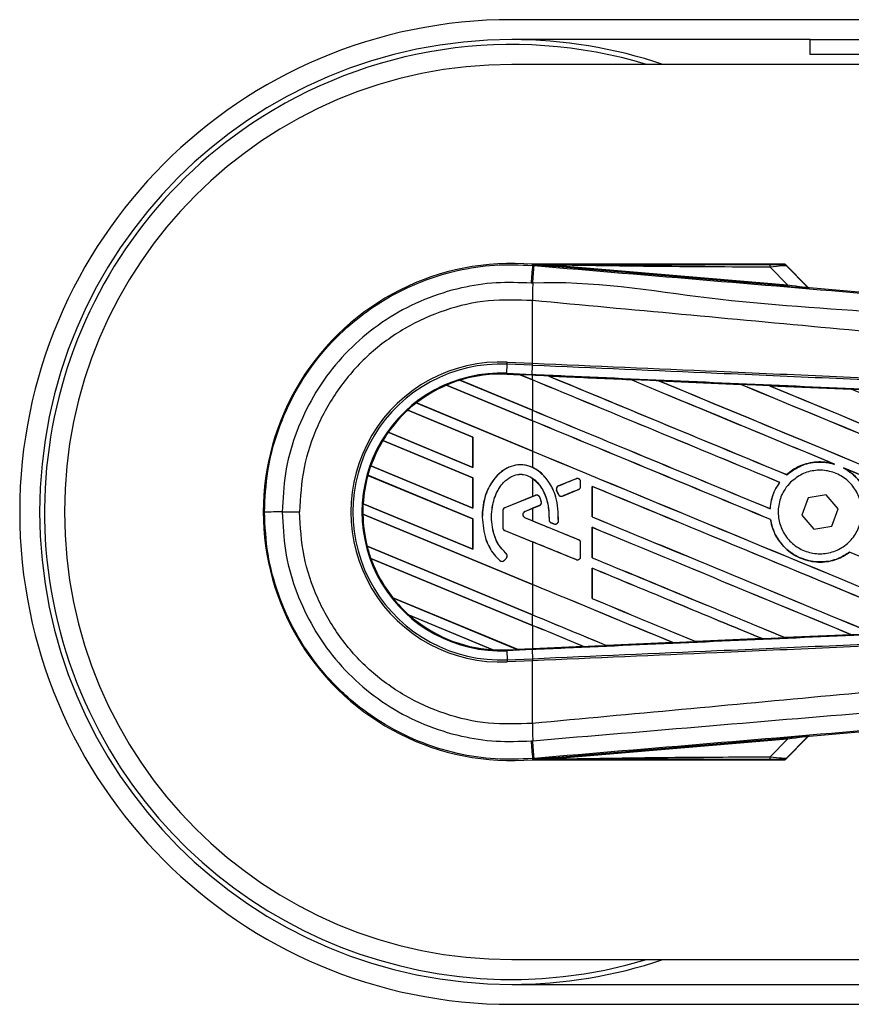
# Model space of a CAD drawing. Header units: millimetres. Extents: x 0 to 420, y 0 to 297.
# Tile 6 of 18: x 55.8 to 56.84, y 216.65 to 217.88. Entities that reach past the tile are written whole.
import ezdxf

# ---------------------------------------------------------------- set-up
doc = ezdxf.new("R2010")
doc.units = ezdxf.units.MM

msp = doc.modelspace()

# ---------------------------------------------------------------- linework, layer by layer
at = {"color": 7, "linetype": 'Continuous', "lineweight": 25}
for p, q in [((223.28544, 217.8776), (56.41771, 217.8776)), ((56.78918, 217.85284), (56.41771, 217.85284)), ((56.78918, 217.83427), (56.78918, 217.85284)), ((56.78918, 217.85284), (56.8511, 217.85284)), ((56.8511, 217.83427), (56.78918, 217.83427)), ((59.57526, 217.82188), (56.41771, 217.82188)), ((56.44359, 217.57164), (56.44371, 217.57308)), ((56.44359, 217.57164), (56.4456, 217.57147)), ((56.44371, 217.57308), (56.44377, 217.57308)), ((56.44437, 217.57243), (56.44377, 217.57308)), ((56.44377, 217.57308), (56.44377, 217.57308)), ((56.44436, 217.57249), (56.44377, 217.57308)), ((56.75766, 217.57308), (56.44377, 217.57308)), ((56.44437, 217.57243), (56.44436, 217.57249)), ((56.47072, 217.57208), (56.47056, 217.5702)), ((56.76114, 217.5457), (56.47056, 217.5702)), ((56.47072, 217.57208), (56.7613, 217.54758)), ((56.7613, 217.54758), (56.73953, 217.56949)), ((56.78621, 217.54508), (56.7586, 217.57269)), ((56.75989, 217.57095), (56.78601, 217.54466)), ((56.7613, 217.54758), (56.76114, 217.5457)), ((56.78601, 217.54466), (56.78621, 217.54508)), ((56.78852, 217.54401), (56.78833, 217.54359)), ((56.78852, 217.54401), (57.52301, 217.48208)), ((56.44357, 217.52786), (56.44355, 217.52786)), ((56.44357, 217.4499), (56.44357, 217.52786)), ((56.41151, 217.43738), (56.412, 217.44865)), ((56.412, 217.44865), (56.41212, 217.45128)), ((56.44346, 217.44728), (56.412, 217.44865)), ((56.41212, 217.45128), (56.44357, 217.4499)), ((56.44303, 217.436), (56.44352, 217.44727)), ((56.44346, 217.44728), (56.44357, 217.4499)), ((56.44352, 217.44727), (56.44346, 217.44728)), ((56.44364, 217.4499), (56.44357, 217.4499)), ((56.41146, 217.4363), (56.41151, 217.43738)), ((56.41146, 217.4363), (56.42798, 217.43558)), ((56.42799, 217.43557), (56.41146, 217.4363)), ((56.41146, 217.4363), (56.41146, 217.4363)), ((56.41146, 217.4363), (56.41146, 217.43619)), ((56.41146, 217.43619), (56.42812, 217.43546)), ((56.41151, 217.43738), (56.44303, 217.436)), ((56.44298, 217.43492), (56.42798, 217.43558)), ((56.44357, 217.42912), (56.42798, 217.43558)), ((56.42812, 217.43546), (56.42799, 217.43557)), ((56.42812, 217.43546), (56.44357, 217.42906)), ((56.44298, 217.43492), (56.44303, 217.436)), ((56.44357, 217.4349), (56.44298, 217.43492)), ((56.44357, 217.42912), (56.44357, 217.4349)), ((56.46337, 217.43403), (56.46336, 217.43403)), ((56.46337, 217.43403), (56.46381, 217.4339)), ((56.33636, 217.4226), (56.33643, 217.42251)), ((56.33636, 217.4226), (56.33636, 217.4226)), ((56.44357, 217.37819), (56.33636, 217.4226)), ((56.33643, 217.42251), (56.44357, 217.37813)), ((56.35312, 217.42877), (56.44357, 217.3913)), ((56.35312, 217.42876), (56.35312, 217.42877)), ((56.35336, 217.42872), (56.35312, 217.42876)), ((56.44357, 217.39136), (56.35336, 217.42872)), ((56.44357, 217.42906), (56.44357, 217.39136)), ((56.56544, 217.42956), (56.56545, 217.42956)), ((56.56558, 217.42945), (56.56545, 217.42956)), ((56.60088, 217.42801), (56.70293, 217.42352)), ((56.6009, 217.428), (56.60088, 217.42801)), ((56.6009, 217.428), (56.60134, 217.42788)), ((56.70293, 217.42352), (56.70295, 217.42351)), ((56.70308, 217.4234), (56.70295, 217.42351)), ((56.73854, 217.42195), (56.84046, 217.41745)), ((56.73856, 217.42194), (56.73854, 217.42195)), ((56.73856, 217.42194), (56.739, 217.42182)), ((56.84046, 217.41745), (56.84049, 217.41743)), ((56.84062, 217.41732), (56.84049, 217.41743)), ((56.29865, 217.4004), (56.44357, 217.34037)), ((56.29866, 217.4004), (56.29865, 217.4004)), ((56.29882, 217.40039), (56.29866, 217.4004)), ((56.44357, 217.34043), (56.29882, 217.40039)), ((56.36938, 217.35799), (56.28821, 217.39161)), ((56.28821, 217.39161), (56.28822, 217.39161)), ((56.28822, 217.39161), (56.28828, 217.39152)), ((56.28828, 217.39152), (56.36927, 217.35798)), ((56.44357, 217.37819), (56.44357, 217.3913)), ((56.44357, 217.37813), (56.44357, 217.34043)), ((56.26388, 217.36393), (56.26375, 217.36392)), ((56.26375, 217.36392), (56.36938, 217.32017)), ((56.26375, 217.36392), (56.26375, 217.36392)), ((56.36927, 217.32027), (56.26388, 217.36393)), ((56.36938, 217.30706), (56.25699, 217.35361)), ((56.25699, 217.35361), (56.25706, 217.35352)), ((56.25699, 217.35361), (56.25699, 217.35361)), ((56.25706, 217.35352), (56.36927, 217.30705)), ((56.36938, 217.35799), (56.36927, 217.35798)), ((56.36927, 217.35798), (56.36927, 217.32027)), ((56.36938, 217.32017), (56.36938, 217.35799)), ((56.44357, 217.34037), (56.44357, 217.32011)), ((56.81832, 217.32471), (56.81971, 217.32419)), ((56.24214, 217.322), (56.24202, 217.32199)), ((56.24202, 217.32199), (56.36938, 217.26924)), ((56.24202, 217.32199), (56.24202, 217.32199)), ((56.36927, 217.26934), (56.24214, 217.322)), ((56.36927, 217.32027), (56.36938, 217.32017)), ((56.76021, 217.31112), (56.76015, 217.3112)), ((56.83092, 217.31954), (56.83227, 217.31892)), ((56.36938, 217.25613), (56.23837, 217.3104)), ((56.23837, 217.3104), (56.23837, 217.31039)), ((56.23837, 217.31039), (56.23846, 217.3103)), ((56.23846, 217.3103), (56.36927, 217.25611)), ((56.36938, 217.30706), (56.36927, 217.30705)), ((56.36927, 217.30705), (56.36927, 217.26934)), ((56.36938, 217.26924), (56.36938, 217.30706)), ((56.44357, 217.30659), (56.44357, 217.284)), ((56.49783, 217.30609), (56.47576, 217.29708)), ((56.49783, 217.30609), (56.49781, 217.30614)), ((56.50344, 217.30232), (56.5035, 217.30232)), ((56.50344, 217.29647), (56.50344, 217.30232)), ((56.5035, 217.29647), (56.5035, 217.30232)), ((56.75135, 217.30153), (56.75149, 217.30154)), ((56.47356, 217.2917), (56.47351, 217.29168)), ((56.47565, 217.28671), (56.47351, 217.29168)), ((56.47356, 217.2917), (56.4757, 217.28673)), ((56.4757, 217.28673), (56.47565, 217.28671)), ((56.47576, 217.29708), (56.47574, 217.29713)), ((56.48098, 217.28457), (56.50091, 217.2927)), ((56.50091, 217.2927), (56.50093, 217.29265)), ((56.50344, 217.29647), (56.5035, 217.29647)), ((56.51776, 217.29653), (56.51776, 217.25871)), ((56.51787, 217.29643), (56.51776, 217.29653)), ((56.51787, 217.25872), (56.51787, 217.29643)), ((56.80926, 217.28621), (56.78676, 217.28211)), ((56.82407, 217.26877), (56.80926, 217.28621)), ((56.23248, 217.27501), (56.36938, 217.21831)), ((56.23249, 217.27501), (56.23248, 217.27501)), ((56.23259, 217.27502), (56.23249, 217.27501)), ((56.36927, 217.21841), (56.23259, 217.27502)), ((56.44357, 217.284), (56.40901, 217.26988)), ((56.44716, 217.2854), (56.40903, 217.26983)), ((56.44357, 217.284), (56.44714, 217.28545)), ((56.44716, 217.2854), (56.44714, 217.28545)), ((56.45246, 217.28318), (56.45251, 217.2832)), ((56.45441, 217.27772), (56.45447, 217.27773)), ((56.48098, 217.28457), (56.481, 217.28452)), ((56.78676, 217.28211), (56.77906, 217.26056)), ((56.13179, 217.26467), (56.15332, 217.26467)), ((56.23219, 217.26202), (56.2322, 217.26202)), ((56.44357, 217.17447), (56.23219, 217.26202)), ((56.2322, 217.26202), (56.2323, 217.26192)), ((56.2323, 217.26192), (56.44357, 217.17441)), ((56.36927, 217.26934), (56.36938, 217.26924)), ((56.40644, 217.26607), (56.40644, 217.24543)), ((56.4065, 217.26607), (56.40644, 217.26607)), ((56.4065, 217.26607), (56.4065, 217.24543)), ((56.40903, 217.26983), (56.40901, 217.26988)), ((56.43404, 217.2654), (56.45206, 217.27276)), ((56.43404, 217.2654), (56.43406, 217.26535)), ((56.43406, 217.26535), (56.44357, 217.26924)), ((56.45208, 217.27271), (56.44357, 217.26924)), ((56.44357, 217.26924), (56.44357, 217.25363)), ((56.45206, 217.27276), (56.45208, 217.27271)), ((56.73952, 217.26875), (56.73942, 217.26885)), ((56.81637, 217.24723), (56.82407, 217.26877)), ((56.36938, 217.25613), (56.36927, 217.25611)), ((56.36927, 217.25611), (56.36927, 217.21841)), ((56.36938, 217.21831), (56.36938, 217.25613)), ((56.38084, 217.25822), (56.38079, 217.25822)), ((56.43404, 217.25747), (56.43406, 217.25752)), ((56.50091, 217.23017), (56.43404, 217.25747)), ((56.44357, 217.25363), (56.43406, 217.25752)), ((56.46417, 217.25507), (56.46411, 217.25507)), ((56.46666, 217.25132), (56.46664, 217.25127)), ((56.47017, 217.2498), (56.46664, 217.25127)), ((56.46666, 217.25132), (56.47019, 217.24985)), ((56.47019, 217.24985), (56.47017, 217.2498)), ((56.47582, 217.25337), (56.47588, 217.25336)), ((56.51776, 217.25871), (56.51787, 217.25872)), ((56.73998, 217.25531), (56.74009, 217.25533)), ((56.77906, 217.26056), (56.79387, 217.24313)), ((56.4065, 217.24543), (56.40644, 217.24543)), ((56.40903, 217.24166), (56.40901, 217.24161)), ((56.40901, 217.24161), (56.44357, 217.2275)), ((56.40903, 217.24166), (56.49783, 217.2054)), ((56.51776, 217.2456), (56.51776, 217.20778)), ((56.51787, 217.2455), (56.51776, 217.2456)), ((56.51787, 217.20779), (56.51787, 217.2455)), ((56.79387, 217.24313), (56.81637, 217.24723)), ((56.44357, 217.2275), (56.44357, 217.17447)), ((56.50091, 217.23017), (56.50093, 217.23022)), ((56.50344, 217.20917), (56.50344, 217.2264)), ((56.50344, 217.2264), (56.5035, 217.2264)), ((56.5035, 217.20917), (56.5035, 217.2264)), ((56.23767, 217.22199), (56.23756, 217.22198)), ((56.23756, 217.22198), (56.44357, 217.13665)), ((56.23756, 217.22198), (56.23756, 217.22198)), ((56.44357, 217.1367), (56.23767, 217.22199)), ((56.36927, 217.21841), (56.36938, 217.21831)), ((56.41049, 217.21306), (56.41052, 217.2131)), ((56.83846, 217.21455), (56.83853, 217.21446)), ((56.24215, 217.20697), (56.24216, 217.20697)), ((56.44357, 217.12354), (56.24215, 217.20697)), ((56.24216, 217.20697), (56.24231, 217.20684)), ((56.24231, 217.20684), (56.44357, 217.12348)), ((56.40288, 217.20423), (56.40285, 217.20419)), ((56.40869, 217.20468), (56.41094, 217.20738)), ((56.40869, 217.20468), (56.40873, 217.20465)), ((56.40873, 217.20465), (56.41098, 217.20735)), ((56.41094, 217.20738), (56.41098, 217.20735)), ((56.49783, 217.2054), (56.49781, 217.20535)), ((56.50344, 217.20917), (56.5035, 217.20917)), ((56.51776, 217.20778), (56.51787, 217.20779)), ((56.51776, 217.19467), (56.51776, 217.15685)), ((56.51787, 217.19457), (56.51776, 217.19467)), ((56.51787, 217.15686), (56.51787, 217.19457)), ((56.44357, 217.17441), (56.44357, 217.1367)), ((56.26942, 217.15785), (56.42452, 217.09361)), ((56.26942, 217.15785), (56.26942, 217.15785)), ((56.26955, 217.15785), (56.26942, 217.15785)), ((56.42441, 217.09371), (56.26955, 217.15785)), ((56.51776, 217.15685), (56.51787, 217.15686)), ((56.39394, 217.09317), (56.28979, 217.13631)), ((56.28979, 217.13631), (56.2898, 217.1363)), ((56.2898, 217.1363), (56.29022, 217.13607)), ((56.29022, 217.13607), (56.39346, 217.0933)), ((56.44357, 217.12354), (56.44357, 217.13665)), ((56.44357, 217.12348), (56.44357, 217.09455)), ((56.64695, 217.10336), (56.64684, 217.10346)), ((56.72937, 217.10698), (56.64695, 217.10335)), ((56.64695, 217.10335), (56.64695, 217.10336)), ((56.729, 217.10708), (56.72935, 217.10699)), ((56.72935, 217.10699), (56.72937, 217.10698)), ((56.75813, 217.10826), (56.75803, 217.10836)), ((56.75815, 217.10825), (56.75813, 217.10826)), ((56.8404, 217.11189), (56.75815, 217.10825)), ((56.84002, 217.11199), (56.84037, 217.1119)), ((56.84037, 217.1119), (56.8404, 217.11189)), ((56.39346, 217.0933), (56.39393, 217.09317)), ((56.39393, 217.09317), (56.39394, 217.09317)), ((56.41146, 217.09304), (56.42452, 217.09361)), ((56.41146, 217.09304), (56.41151, 217.09196)), ((56.44303, 217.09333), (56.41151, 217.09196)), ((56.41151, 217.09196), (56.412, 217.08069)), ((56.42441, 217.09371), (56.44357, 217.09455)), ((56.42452, 217.09361), (56.42441, 217.09371)), ((56.42452, 217.09361), (56.44298, 217.09442)), ((56.44298, 217.09441), (56.42452, 217.09361)), ((56.44357, 217.09444), (56.44298, 217.09441)), ((56.44298, 217.09442), (56.44298, 217.09441)), ((56.44303, 217.09333), (56.44352, 217.08206)), ((56.50711, 217.09722), (56.44357, 217.09444)), ((56.50675, 217.09731), (56.5071, 217.09722)), ((56.5071, 217.09722), (56.50711, 217.09722)), ((56.53574, 217.09847), (56.53563, 217.09857)), ((56.53574, 217.09847), (56.61826, 217.10209)), ((56.53575, 217.09847), (56.53574, 217.09847)), ((56.61827, 217.10209), (56.53575, 217.09847)), ((56.61791, 217.10218), (56.61826, 217.10209)), ((56.61826, 217.10209), (56.61827, 217.10209)), ((56.412, 217.08069), (56.44346, 217.08206)), ((56.412, 217.08069), (56.41212, 217.07806)), ((56.44357, 217.07943), (56.41212, 217.07806)), ((56.44346, 217.08206), (56.44352, 217.08206)), ((56.44346, 217.08206), (56.44357, 217.07943)), ((56.44357, 217.07943), (56.44364, 217.07944)), ((56.44357, 217.00147), (56.44357, 217.07943)), ((57.52301, 217.04726), (56.78852, 216.98533)), ((56.44357, 217.00147), (56.44355, 217.00147)), ((56.47056, 216.95913), (56.76114, 216.98363)), ((56.7613, 216.98175), (56.47072, 216.95725)), ((56.73953, 216.95985), (56.7613, 216.98175)), ((56.7586, 216.95664), (56.78621, 216.98425)), ((56.78601, 216.98467), (56.75989, 216.95838)), ((56.76114, 216.98363), (56.7613, 216.98175)), ((56.78621, 216.98425), (56.78601, 216.98467)), ((56.78833, 216.98575), (56.78852, 216.98533)), ((56.4456, 216.95786), (56.44359, 216.95769)), ((56.44359, 216.95769), (56.44371, 216.95625)), ((56.44377, 216.95626), (56.44371, 216.95625)), ((56.44377, 216.95626), (56.44437, 216.95691)), ((56.44436, 216.95685), (56.44377, 216.95625)), ((56.44377, 216.95626), (56.44377, 216.95625)), ((56.44377, 216.95625), (56.75766, 216.95625)), ((56.44436, 216.95685), (56.44437, 216.95691)), ((56.47056, 216.95913), (56.47072, 216.95725)), ((56.41771, 216.70745), (59.57526, 216.70745)), ((56.41771, 216.6765), (139.70282, 216.6765)), ((56.41771, 216.65173), (139.70282, 216.65173))]:
    msp.add_line(p, q, dxfattribs=at)
at = {"color": 7, "linetype": 'Continuous', "lineweight": 25, "flags": 128}
for points in [[(56.47072, 217.57208), (56.45596, 217.57231), (56.44436, 217.57249)], [(56.44436, 216.95685), (56.45912, 216.95707), (56.47072, 216.95725)]]:
    msp.add_lwpolyline(points, dxfattribs=at)
at = {"color": 7, "linetype": 'Continuous', "lineweight": 25}
for centre, radius, start, end in [((56.41771, 217.26467), 0.61294, 90, 270), ((56.41771, 217.26467), 0.58817, 90, 270), ((56.41771, 217.26467), 0.58817, 71.32828, 90), ((56.41771, 217.26467), 0.58198, 73.22526, 123.81534), ((56.41771, 217.26467), 0.55722, 90, 270), ((56.41771, 217.26467), 0.58198, 123.81534, 286.77474), ((56.41771, 217.26467), 0.30951, 85.18028, 274.81972), ((88.30487, 214.86795), 31.97579, 175.149606, 175.189291), ((45.70525, 218.4599), 10.77703, 355.15357, 355.271316), ((56.72633, 217.57), 0.01322, 357.77119, 11.51783), ((60.01884, 217.50607), 3.57535, 179.30553, 179.65067), ((56.78864, 217.54729), 0.00371, 225.00164, 265.17864), ((56.40397, 217.26467), 0.18679, 87.5, 272.5), ((56.40397, 217.26467), 0.18416, 87.5, 272.5), ((56.40397, 217.26467), 0.17288, 87.5, 272.5), ((56.40397, 217.26467), 0.1718, 87.5, 107.21651), ((56.40397, 217.26467), 0.17179, 87.5, 107.2149), ((56.40397, 217.26467), 0.17169, 87.5, 107.14432), ((56.40397, 217.26467), 0.1718, 113.17547, 127.80908), ((56.40397, 217.26467), 0.17179, 113.17491, 127.80821), ((56.40397, 217.26467), 0.17169, 113.16504, 127.76752), ((56.40397, 217.26467), 0.1718, 107.21651, 113.17547), ((56.40397, 217.26467), 0.1718, 127.80908, 132.36028), ((56.40397, 217.26467), 0.1718, 132.36028, 144.70717), ((56.40397, 217.26467), 0.17179, 132.36013, 144.70666), ((56.40397, 217.26467), 0.17169, 132.36308, 144.68039), ((56.40397, 217.26467), 0.1718, 144.70717, 148.81902), ((56.40397, 217.26467), 0.1718, 148.81902, 160.50758), ((56.40397, 217.26467), 0.17179, 148.81915, 160.50735), ((56.40397, 217.26467), 0.17169, 148.83169, 160.49144), ((56.40397, 217.26467), 0.1718, 160.50758, 164.56307), ((56.40397, 217.26467), 0.1718, 164.56307, 176.54814), ((56.40397, 217.26467), 0.17179, 164.56347, 176.54818), ((56.40397, 217.26467), 0.17169, 164.58576, 176.54166), ((56.49937, 217.30232), 0.00407, 0, 112.20926), ((56.4773, 217.29331), 0.00407, 112.20926, 203.24584), ((56.47944, 217.28834), 0.00407, 203.24584, 292.20927), ((56.49937, 217.29647), 0.00407, 292.20927, 0), ((56.40397, 217.26467), 0.1718, 176.54814, 180.8818), ((56.44869, 217.28163), 0.00407, 22.3787, 112.20929), ((56.45052, 217.27653), 0.00407, 292.20926, 16.93498), ((56.12722, 199.21607), 18.0486, 89.985518, 90.05581), ((56.40397, 217.26467), 0.1718, 180.8818, 194.38831), ((56.40397, 217.26467), 0.17179, 180.88252, 194.38869), ((56.40397, 217.26467), 0.17169, 180.91722, 194.39314), ((56.41057, 217.26607), 0.00413, 112.20929, 180), ((56.41057, 217.26607), 0.00407, 112.20929, 180), ((56.43566, 217.26144), 0.00429, 112.20926, 247.79071), ((56.43566, 217.26144), 0.00423, 112.20926, 247.79071), ((56.46824, 217.25508), 0.00407, 180.035, 247.29049), ((56.47176, 217.2536), 0.00407, 247.29049, 356.67135), ((56.41057, 217.24543), 0.00413, 180, 247.79071), ((56.41057, 217.24543), 0.00407, 180, 247.79071), ((56.49937, 217.2264), 0.00407, 0, 67.79071), ((56.40397, 217.26467), 0.1718, 194.38831, 199.62504), ((56.40782, 217.20999), 0.00407, 320.16689, 48.97709), ((56.40782, 217.20999), 0.00413, 320.16689, 48.97709), ((56.40397, 217.26467), 0.1718, 199.62504, 218.44471), ((56.40397, 217.26467), 0.17179, 199.6263, 218.44589), ((56.40397, 217.26467), 0.17169, 199.68237, 218.47326), ((56.40557, 217.20729), 0.00413, 228.8059, 320.16689), ((56.40557, 217.20729), 0.00407, 228.8059, 320.16689), ((56.49937, 217.20917), 0.00407, 247.79071, 0), ((56.40397, 217.26467), 0.1718, 218.44471, 228.34691), ((56.40397, 217.26467), 0.1718, 228.34691, 266.65309), ((56.40397, 217.26467), 0.17179, 228.35056, 266.64944), ((56.40397, 217.26467), 0.17169, 228.50755, 266.49245), ((56.40397, 217.26467), 0.1718, 266.65309, 272.5), ((60.01884, 217.02327), 3.57535, 180.34933, 180.69448), ((88.30487, 219.66138), 31.97579, 184.810709, 184.850394), ((44.45223, 215.96376), 12.0345, 4.738282, 4.843724), ((56.78864, 216.98205), 0.00371, 94.82136, 134.99836), ((56.72633, 216.95933), 0.01322, 348.48217, 2.22881), ((56.41771, 217.26467), 0.58817, 270, 288.67172)]:
    msp.add_arc(centre, radius, start, end, dxfattribs=at)
for centre, major_axis, ratio, start_param, end_param in [((56.72927, 217.57283), (0.02624, -0.00006), 0.0065928, 5.1035854, 6.2804722), ((56.72927, 217.56664), (0.03066, 0.00425), 0.0487304, 0.0458928, 1.2227796), ((56.74439, 217.5474), (0.04394, -0.00381), 0.0060141, 5.1041157, 6.2810026), ((56.7447, 217.5511), (0.04132, -0.00647), 0.0239119, 5.1295592, 6.306446), ((56.78884, 217.54771), (0.00156, 0.00337), 0.9999568, 2.7909675, 3.4922178), ((56.41795, 217.43973), (0.01003, -0.00416), 0.0029846, 0.0092528, 0.0351255), ((56.44357, 217.54256), (10.6217, -4.39999), 0.0080625, 4.7175918, 4.7455439), ((56.44357, 217.24932), (10.61556, -0.46363), 0.0174384, 1.5600642, 1.5696511), ((56.44357, 217.54256), (10.61551, -4.39742), 0.0080625, 4.7176356, 4.7455551), ((56.44357, 217.32879), (10.6217, -4.39999), 0.0080625, 1.5451428, 1.5741362), ((56.44357, 217.32879), (10.61551, -4.39742), 0.0080625, 1.5451387, 1.5741362), ((56.44357, 217.37972), (10.6217, -4.39999), 0.0080625, 1.538717, 1.5626622), ((56.44357, 217.37972), (10.61551, -4.39742), 0.0080625, 1.5388271, 1.5626424), ((56.44357, 217.59349), (10.6217, -4.39999), 0.0080625, 4.73054, 4.7977625), ((56.44357, 217.59349), (10.61551, -4.39742), 0.0080625, 4.7305916, 4.797783), ((56.44357, 217.24932), (10.61556, -0.46363), 0.0174384, 1.5471095, 1.5566952), ((56.44357, 217.43065), (10.6217, -4.39999), 0.0080625, 1.4844685, 1.5497155), ((56.44357, 217.43065), (10.61551, -4.39742), 0.0080625, 1.4844738, 1.5496877), ((56.44357, 217.64442), (10.6217, -4.39999), 0.0080625, 4.7435023, 4.8082676), ((56.44357, 217.64442), (10.61551, -4.39742), 0.0080625, 4.7435622, 4.8082852), ((56.44357, 217.24932), (10.61556, -0.46363), 0.0174384, 1.534147, 1.5437245), ((56.44357, 217.48158), (10.6217, -4.39999), 0.0080625, 1.4920007, 1.5367618), ((56.44357, 217.49163), (10.61551, -4.39742), 0.0080625, 4.7157288, 4.7436017), ((56.44357, 217.49163), (10.6217, -4.39999), 0.0080625, 4.7157288, 4.743595), ((56.44357, 217.27786), (10.6217, -4.39999), 0.0080625, 1.5462162, 1.5741362), ((56.44357, 217.27786), (10.61551, -4.39742), 0.0080625, 1.54621, 1.5741362), ((56.44357, 217.4407), (10.61551, -4.39742), 0.0080625, 4.7157288, 4.7663143), ((56.44357, 217.4407), (10.6217, -4.39999), 0.0080625, 4.7157288, 4.7662988), ((56.44357, 217.37972), (10.6217, -4.39999), 0.0080625, 1.4949342, 1.5376601), ((56.44357, 217.37972), (10.61551, -4.39742), 0.0080625, 1.4949375, 1.5375119), ((56.44357, 217.38412), (10.6217, 4.33697), 0.0080793, 4.7121189, 4.7141966), ((56.44357, 217.16911), (10.6217, 4.33697), 0.0080793, 1.5620973, 1.5639738), ((56.44357, 217.22693), (10.6217, -4.39999), 0.0080625, 1.5263102, 1.5671512), ((56.44357, 217.22693), (10.61551, -4.39742), 0.0080625, 1.5263198, 1.5671374), ((56.44357, 217.35376), (10.6217, -4.33697), 0.0080793, 4.7156879, 4.721088), ((56.44357, 217.38977), (10.6217, -4.39999), 0.0080625, 4.7227138, 4.7558224), ((56.44357, 217.38977), (10.61551, -4.39742), 0.0080625, 4.7227276, 4.7558335), ((56.44357, 217.176), (10.6217, -4.39999), 0.0080625, 1.5367672, 1.5671512), ((56.44357, 217.176), (10.61551, -4.39742), 0.0080625, 1.5367814, 1.5671374), ((56.44357, 217.12738), (10.6217, -4.33697), 0.0080793, 1.5689888, 1.5740952), ((56.44357, 217.27786), (10.6217, -4.39999), 0.0080625, 1.5158534, 1.5369497), ((56.44357, 217.27786), (10.61551, -4.39742), 0.0080625, 1.5158593, 1.5369218), ((56.44357, 217.33884), (10.6217, -4.39999), 0.0080625, 4.7227138, 4.7453492), ((56.44357, 217.33884), (10.61551, -4.39742), 0.0080625, 4.7227276, 4.7453552), ((56.44357, 217.12507), (10.6217, -4.39999), 0.0080625, 1.5472259, 1.5671512), ((56.44357, 217.12507), (10.61551, -4.39742), 0.0080625, 1.5472453, 1.5671374), ((56.44357, 217.07414), (10.6217, -4.39999), 0.0080625, 1.5576876, 1.5741362), ((56.44357, 217.07414), (10.61551, -4.39742), 0.0080625, 1.5577128, 1.5741362), ((56.44357, 217.28791), (10.6217, -4.39999), 0.0080625, 4.7227138, 4.7348779), ((56.44357, 217.28791), (10.61551, -4.39742), 0.0080625, 4.7227276, 4.7348783), ((56.44357, 217.23698), (10.61551, -4.39742), 0.0080625, 4.7157288, 4.7244015), ((56.44357, 217.23698), (10.6217, -4.39999), 0.0080625, 4.7157288, 4.724407), ((56.44357, 217.02321), (10.6217, -4.39999), 0.0080625, 1.5681537, 1.5741362), ((56.44357, 217.02321), (10.61551, -4.39742), 0.0080625, 1.5681848, 1.5741362), ((56.44357, 217.28002), (10.61556, 0.46363), 0.0174384, 4.7307768, 4.7385182), ((56.44357, 217.28002), (10.61556, 0.46363), 0.0174384, 4.7412538, 4.7489822), ((56.43264, 217.09025), (0.00812, -0.00336), 0.0036879, 3.1511368, 3.1770094), ((56.44357, 217.28002), (10.61556, 0.46363), 0.0174384, 4.7116274, 4.7175787), ((56.44357, 217.28002), (10.61556, 0.46363), 0.0174384, 4.7203001, 4.7280508), ((56.74439, 216.98193), (0.04394, 0.00381), 0.0060141, 0.0021827, 1.1790696), ((56.7447, 216.97823), (0.04132, 0.00647), 0.0239119, 6.2599246, 7.4368114), ((56.78884, 216.98162), (-0.00156, 0.00337), 0.9999568, 5.9325602, 6.6338104), ((56.72927, 216.95651), (0.02624, 0.00006), 0.0065928, 0.0027131, 1.1795999), ((56.72927, 216.9627), (0.03066, -0.00425), 0.0487304, 5.0604057, 6.2372925)]:
    msp.add_ellipse(centre, major_axis=major_axis, ratio=ratio, start_param=start_param, end_param=end_param, dxfattribs=at)
for points, knots in [([(56.10964, 217.26466), (56.11047, 217.28173), (56.11213, 217.31637), (56.12556, 217.36665), (56.14682, 217.41447), (56.1757, 217.45763), (56.2117, 217.49569), (56.2532, 217.52686), (56.29978, 217.55088), (56.34776, 217.56596), (56.39634, 217.57351), (56.42772, 217.57227), (56.44359, 217.57164)], [0, 0, 0, 0, 0.100465, 0.2038434, 0.3043094, 0.4076889, 0.5081552, 0.611535, 0.7120023, 0.8153833, 0.9066108, 1, 1, 1, 1]), ([(56.44436, 217.57249), (56.49939, 217.57252), (56.59766, 217.57258), (56.69601, 217.57262), (56.73928, 217.57264)], [0, 0, 0, 0, 0.5600269, 1, 1, 1, 1]), ([(56.47056, 217.5702), (56.46803, 217.57042), (56.46053, 217.57105), (56.45172, 217.57179), (56.4456, 217.57232), (56.44437, 217.57243)], [0, 0, 0, 0, 0.2892673, 0.8568296, 1, 1, 1, 1]), ([(56.4456, 217.57147), (56.51878, 217.56531), (56.66515, 217.55297), (56.88464, 217.53453), (57.17055, 217.51055), (57.38276, 217.49282), (57.52204, 217.48119)], [0, 0, 0, 0, 0.2036202, 0.4072406, 0.6109477, 1, 1, 1, 1]), ([(56.73953, 217.56949), (56.68936, 217.5697), (56.59976, 217.57007), (56.51015, 217.57147), (56.47072, 217.57208)], [0, 0, 0, 0, 0.5599741, 1, 1, 1, 1]), ([(56.75551, 217.57277), (56.7557, 217.57282), (56.75604, 217.57293), (56.75716, 217.57304), (56.75766, 217.57308)], [0, 0, 0, 0, 0.5593923, 1, 1, 1, 1]), ([(56.75989, 217.57095), (56.75917, 217.57153), (56.75787, 217.57255), (56.75623, 217.5727), (56.75551, 217.57277)], [0, 0, 0, 0, 0.56, 1, 1, 1, 1]), ([(56.7586, 217.57269), (56.75852, 217.57276), (56.75832, 217.57293), (56.75798, 217.57306), (56.75774, 217.57308), (56.75766, 217.57308)], [0, 0, 0, 0, 0.31939567, 0.74819126, 1, 1, 1, 1]), ([(56.7586, 217.57269), (56.759, 217.57221), (56.75971, 217.57135), (56.75984, 217.57107), (56.75989, 217.57095)], [0, 0, 0, 0, 0.560586, 1, 1, 1, 1]), ([(56.44172, 217.54957), (56.42717, 217.55014), (56.39805, 217.55129), (56.35317, 217.54441), (56.3085, 217.53034), (56.2654, 217.50828), (56.22672, 217.47919), (56.19336, 217.44413), (56.16645, 217.40388), (56.1467, 217.35976), (56.13419, 217.31288), (56.13259, 217.28074), (56.13179, 217.26467)], [0, 0, 0, 0, 0.0923036, 0.1846071, 0.2865385, 0.3884688, 0.490398, 0.5923288, 0.694247, 0.7961664, 0.8980845, 1, 1, 1, 1]), ([(56.44375, 217.5494), (56.44375, 217.5494), (56.44307, 217.54946), (56.4424, 217.54952), (56.44172, 217.54957)], [0, 0, 0, 0, 0.0003655, 1, 1, 1, 1]), ([(57.52216, 217.45895), (57.38272, 217.47035), (57.1702, 217.48772), (56.88383, 217.51357), (56.66375, 217.52628), (56.51726, 217.5531), (56.44375, 217.5494), (56.44375, 217.5494)], [0, 0, 0, 0, 0.3887669, 0.5925279, 0.7962893, 0.9999993, 1, 1, 1, 1]), ([(56.44355, 217.52786), (56.42517, 217.52852), (56.38835, 217.52984), (56.3341, 217.51753), (56.28368, 217.49469), (56.23885, 217.46213), (56.20192, 217.42073), (56.17437, 217.3727), (56.15657, 217.31991), (56.1544, 217.28307), (56.15332, 217.26467)], [0, 0, 0, 0, 0.1248804, 0.2501396, 0.3746494, 0.4998125, 0.6247642, 0.7495577, 0.8749238, 1, 1, 1, 1]), ([(57.52207, 217.42198), (57.51791, 217.42264), (57.49224, 217.42677), (57.37961, 217.43823), (57.14819, 217.46213), (56.81431, 217.49357), (56.5672, 217.51643), (56.44357, 217.52786)], [0, 0, 0, 0, 0.01170126, 0.07220884, 0.31419353, 0.65688711, 1, 1, 1, 1]), ([(57.52145, 217.40026), (57.4832, 217.40193), (57.39855, 217.40562), (57.26727, 217.41134), (57.12765, 217.41743), (57.02282, 217.42201), (56.91798, 217.42658), (56.81315, 217.43115), (56.64336, 217.43856), (56.52012, 217.44393), (56.44352, 217.44727)], [0, 0, 0, 0, 0.1067875, 0.2363437, 0.3660007, 0.4956801, 0.5280685, 0.6576247, 0.7871808, 1, 1, 1, 1]), ([(56.44364, 217.4499), (56.52025, 217.44656), (56.64349, 217.44119), (56.8133, 217.43378), (56.91815, 217.42921), (57.02299, 217.42464), (57.12783, 217.42007), (57.26747, 217.41398), (57.39876, 217.40825), (57.48342, 217.40456), (57.52168, 217.40289)], [0, 0, 0, 0, 0.21281925, 0.34237541, 0.47193157, 0.50431996, 0.63399938, 0.76365637, 0.89321253, 1, 1, 1, 1]), ([(56.44303, 217.436), (56.45673, 217.43541), (56.52525, 217.43241), (56.64857, 217.427), (56.81294, 217.41975), (56.97722, 217.41245), (57.11401, 217.40634), (57.25068, 217.4002), (57.3773, 217.39449), (57.47643, 217.38999), (57.52103, 217.38797)], [0, 0, 0, 0, 0.0380636, 0.1903223, 0.342581, 0.4948397, 0.6470984, 0.723226, 0.8754847, 1, 1, 1, 1]), ([(56.46336, 217.43403), (56.46151, 217.43411), (56.45491, 217.4344), (56.44832, 217.43469), (56.44357, 217.4349)], [0, 0, 0, 0, 0.2806447, 1, 1, 1, 1]), ([(56.46336, 217.43403), (56.46913, 217.43378), (56.50316, 217.43229), (56.53719, 217.4308), (56.56544, 217.42956)], [0, 0, 0, 0, 0.16969773, 1, 1, 1, 1]), ([(56.56545, 217.42956), (56.53833, 217.43075), (56.5043, 217.43224), (56.47027, 217.43373), (56.46337, 217.43403)], [0, 0, 0, 0, 0.7971164, 1, 1, 1, 1]), ([(56.60088, 217.42801), (56.59903, 217.42809), (56.58978, 217.4285), (56.57796, 217.42902), (56.568, 217.42945), (56.56544, 217.42956)], [0, 0, 0, 0, 0.15672863, 0.78364346, 1, 1, 1, 1]), ([(56.70295, 217.42351), (56.68479, 217.42431), (56.65077, 217.42581), (56.61675, 217.42731), (56.6009, 217.428)], [0, 0, 0, 0, 0.5339744, 1, 1, 1, 1]), ([(56.73854, 217.42195), (56.73668, 217.42203), (56.72743, 217.42244), (56.71556, 217.42296), (56.70554, 217.42341), (56.70293, 217.42352)], [0, 0, 0, 0, 0.1560477, 0.7802389, 1, 1, 1, 1]), ([(56.84049, 217.41743), (56.83125, 217.41784), (56.79728, 217.41935), (56.7633, 217.42085), (56.73856, 217.42194)], [0, 0, 0, 0, 0.2718129, 1, 1, 1, 1]), ([(56.87631, 217.41586), (56.87446, 217.41594), (56.8652, 217.41635), (56.85325, 217.41688), (56.84315, 217.41733), (56.84046, 217.41745)], [0, 0, 0, 0, 0.1549567, 0.7747838, 1, 1, 1, 1]), ([(56.44357, 217.32011), (56.43966, 217.32152), (56.43199, 217.32429), (56.41974, 217.32291), (56.4083, 217.31798), (56.3965, 217.30805), (56.38566, 217.29076), (56.38117, 217.27255), (56.38086, 217.26099), (56.38079, 217.25822)], [0, 0, 0, 0, 0.1181192, 0.2313231, 0.3438681, 0.4724961, 0.6678894, 0.9204553, 1, 1, 1, 1]), ([(56.47582, 217.25337), (56.47548, 217.26352), (56.47489, 217.281), (56.4648, 217.3024), (56.45266, 217.31534), (56.44016, 217.32224), (56.42808, 217.32409), (56.41646, 217.32187), (56.40427, 217.31533), (56.39214, 217.30245), (56.38265, 217.28246), (56.38146, 217.26656), (56.38084, 217.25822)], [0, 0, 0, 0, 0.16536363, 0.28478887, 0.37991797, 0.45322426, 0.51522419, 0.57710116, 0.6445431, 0.73950389, 0.86339606, 1, 1, 1, 1]), ([(56.81832, 217.32471), (56.81485, 217.32548), (56.80456, 217.32779), (56.78672, 217.32632), (56.77053, 217.31963), (56.76262, 217.31321), (56.76015, 217.3112)], [0, 0, 0, 0, 0.1712904, 0.5087548, 0.8462025, 1, 1, 1, 1]), ([(56.76021, 217.31112), (56.76587, 217.31524), (56.77721, 217.32351), (56.7982, 217.32791), (56.81255, 217.32633), (56.81946, 217.32426), (56.81971, 217.32419)], [0, 0, 0, 0, 0.3283471, 0.658119, 0.9880092, 1, 1, 1, 1]), ([(56.41049, 217.21306), (56.40719, 217.21661), (56.39933, 217.22507), (56.39263, 217.24448), (56.3918, 217.2669), (56.39708, 217.28722), (56.40605, 217.30087), (56.41561, 217.30845), (56.42454, 217.31175), (56.43258, 217.3118), (56.44008, 217.30915), (56.44917, 217.30289), (56.4576, 217.29115), (56.46355, 217.27409), (56.46395, 217.26175), (56.46417, 217.25507)], [0, 0, 0, 0, 0.0744353, 0.177241, 0.3086024, 0.4174643, 0.4963546, 0.5570675, 0.6030224, 0.6410452, 0.6789529, 0.7243011, 0.8099663, 0.8972232, 1, 1, 1, 1]), ([(56.41052, 217.2131), (56.40723, 217.21665), (56.39938, 217.2251), (56.39269, 217.24449), (56.39185, 217.26689), (56.39713, 217.28719), (56.40609, 217.30083), (56.41563, 217.3084), (56.42454, 217.3117), (56.43256, 217.31174), (56.4388, 217.30959), (56.44222, 217.30744), (56.44357, 217.30659)], [0, 0, 0, 0, 0.1057973, 0.2519537, 0.4387447, 0.5935245, 0.7056507, 0.7919163, 0.8571803, 0.9111569, 0.9649703, 1, 1, 1, 1]), ([(56.47588, 217.25336), (56.47554, 217.26352), (56.47495, 217.28103), (56.46482, 217.30235), (56.45381, 217.31444), (56.44615, 217.31868), (56.44357, 217.32011)], [0, 0, 0, 0, 0.3858589, 0.6649336, 0.8871478, 1, 1, 1, 1]), ([(56.76495, 217.30163), (56.76951, 217.30534), (56.77863, 217.31275), (56.796, 217.31733), (56.81371, 217.31627), (56.83012, 217.30931), (56.84328, 217.29733), (56.85174, 217.28166), (56.85453, 217.26408), (56.85136, 217.24658), (56.84257, 217.23112), (56.82916, 217.21943), (56.81263, 217.21284), (56.79484, 217.21208), (56.77781, 217.21727), (56.76345, 217.2278), (56.7534, 217.24249), (56.74876, 217.25969), (56.75012, 217.27738), (56.75621, 217.29182), (56.76252, 217.2989), (56.76495, 217.30163)], [0, 0, 0, 0, 0.0537008, 0.107401, 0.161118, 0.214849, 0.268575, 0.3222758, 0.3759418, 0.429583, 0.4832243, 0.5368906, 0.5905915, 0.6443177, 0.6980486, 0.7517655, 0.8054595, 0.8591318, 0.9127903, 0.9664454, 1, 1, 1, 1]), ([(56.83092, 217.31954), (56.83456, 217.3173), (56.84414, 217.3114), (56.856, 217.29706), (56.86242, 217.28107), (56.86342, 217.27121), (56.86371, 217.26828)], [0, 0, 0, 0, 0.2012869, 0.5312186, 0.8609815, 1, 1, 1, 1]), ([(56.86382, 217.26829), (56.86372, 217.2696), (56.86307, 217.27785), (56.8585, 217.29271), (56.84712, 217.30896), (56.83678, 217.31589), (56.83227, 217.31892)], [0, 0, 0, 0, 0.0633447, 0.4007335, 0.7381907, 1, 1, 1, 1]), ([(56.44357, 217.30659), (56.4462, 217.30424), (56.45333, 217.29787), (56.46192, 217.28202), (56.46399, 217.26628), (56.46409, 217.25669), (56.46411, 217.25507)], [0, 0, 0, 0, 0.1837852, 0.49837692, 0.91543826, 1, 1, 1, 1]), ([(56.5035, 217.30232), (56.50345, 217.30278), (56.50336, 217.30371), (56.50265, 217.30495), (56.5016, 217.30589), (56.5003, 217.30642), (56.49897, 217.30651), (56.49817, 217.30626), (56.49781, 217.30614)], [0, 0, 0, 0, 0.17191462, 0.34413265, 0.51635212, 0.68857443, 0.86079915, 1, 1, 1, 1]), ([(56.75135, 217.30153), (56.74926, 217.29832), (56.74334, 217.28925), (56.74013, 217.27761), (56.73949, 217.26976), (56.73942, 217.26885)], [0, 0, 0, 0, 0.3272237, 0.9225469, 1, 1, 1, 1]), ([(56.73952, 217.26875), (56.74058, 217.2757), (56.74239, 217.28749), (56.74884, 217.29745), (56.75149, 217.30154)], [0, 0, 0, 0, 0.5894269, 1, 1, 1, 1]), ([(56.47574, 217.29713), (56.47534, 217.29692), (56.47452, 217.29649), (56.47364, 217.29537), (56.47317, 217.29406), (56.47314, 217.29276), (56.4734, 217.292), (56.47351, 217.29168)], [0, 0, 0, 0, 0.2084961, 0.420751, 0.6330051, 0.8452581, 1, 1, 1, 1]), ([(56.47565, 217.28671), (56.47587, 217.28631), (56.47631, 217.2855), (56.47744, 217.28464), (56.47877, 217.28419), (56.48001, 217.28418), (56.48072, 217.28442), (56.481, 217.28452)], [0, 0, 0, 0, 0.2131585, 0.4303443, 0.6475311, 0.8647193, 1, 1, 1, 1]), ([(56.50093, 217.29265), (56.50133, 217.29287), (56.50215, 217.2933), (56.50302, 217.29441), (56.50345, 217.29552), (56.50348, 217.29623), (56.5035, 217.29647)], [0, 0, 0, 0, 0.2798496, 0.5648212, 0.8497894, 1, 1, 1, 1]), ([(56.45251, 217.2832), (56.45229, 217.28361), (56.45186, 217.28442), (56.45075, 217.2853), (56.44943, 217.28577), (56.44816, 217.28579), (56.44743, 217.28555), (56.44714, 217.28545)], [0, 0, 0, 0, 0.2112772, 0.4263684, 0.6414599, 0.8565516, 1, 1, 1, 1]), ([(56.45208, 217.27271), (56.45248, 217.27292), (56.4533, 217.27335), (56.45418, 217.27447), (56.45466, 217.27579), (56.45468, 217.27692), (56.45451, 217.27755), (56.45447, 217.27773)], [0, 0, 0, 0, 0.2240403, 0.4520934, 0.6801462, 0.9081986, 1, 1, 1, 1]), ([(56.45441, 217.27772), (56.45427, 217.27818), (56.45398, 217.27911), (56.45335, 217.28094), (56.45281, 217.28229), (56.45246, 217.28318)], [0, 0, 0, 0, 0.2522974, 0.5045943, 1, 1, 1, 1]), ([(56.45447, 217.27773), (56.45432, 217.2782), (56.45403, 217.27913), (56.4534, 217.28096), (56.45286, 217.28231), (56.45251, 217.2832)], [0, 0, 0, 0, 0.2520744, 0.5041484, 1, 1, 1, 1]), ([(56.44359, 216.95769), (56.42809, 216.95707), (56.39671, 216.9558), (56.3486, 216.96319), (56.30025, 216.97826), (56.25404, 217.00196), (56.21208, 217.03331), (56.17631, 217.07093), (56.14706, 217.11442), (56.1259, 217.16175), (56.11222, 217.21245), (56.11051, 217.24709), (56.10964, 217.26466)], [0, 0, 0, 0, 0.0912304, 0.1846225, 0.285093, 0.3884772, 0.4889466, 0.5923296, 0.6927987, 0.7961814, 0.8966347, 1, 1, 1, 1]), ([(56.13179, 217.26467), (56.13259, 217.2486), (56.13419, 217.21645), (56.1467, 217.16958), (56.16645, 217.12545), (56.19336, 217.0852), (56.22672, 217.05014), (56.2654, 217.02106), (56.3085, 216.99899), (56.35317, 216.98493), (56.39805, 216.97805), (56.42717, 216.97919), (56.44172, 216.97976)], [0, 0, 0, 0, 0.1019155, 0.2038336, 0.305753, 0.4076712, 0.509602, 0.6115312, 0.7134615, 0.8153929, 0.9076964, 1, 1, 1, 1]), ([(56.44355, 217.00147), (56.42517, 217.00081), (56.38835, 216.9995), (56.3341, 217.0118), (56.28368, 217.03464), (56.23885, 217.06721), (56.20192, 217.10861), (56.17437, 217.15664), (56.15657, 217.20943), (56.1544, 217.24627), (56.15332, 217.26467)], [0, 0, 0, 0, 0.1248804, 0.2501396, 0.3746494, 0.4998125, 0.6247642, 0.7495577, 0.8749238, 1, 1, 1, 1]), ([(56.38079, 217.25822), (56.38169, 217.24886), (56.38329, 217.23231), (56.39285, 217.21408), (56.40041, 217.20661), (56.40285, 217.20419)], [0, 0, 0, 0, 0.4679981, 0.8279401, 1, 1, 1, 1]), ([(56.38084, 217.25822), (56.38174, 217.24887), (56.38334, 217.23233), (56.3929, 217.21412), (56.40044, 217.20665), (56.40288, 217.20423)], [0, 0, 0, 0, 0.4680217, 0.8279478, 1, 1, 1, 1]), ([(56.46411, 217.25507), (56.46416, 217.25461), (56.46425, 217.25368), (56.46496, 217.25245), (56.46582, 217.25166), (56.46644, 217.25137), (56.46664, 217.25127)], [0, 0, 0, 0, 0.2867523, 0.5740178, 0.8612836, 1, 1, 1, 1]), ([(56.47017, 217.2498), (56.4706, 217.24966), (56.47149, 217.24939), (56.47289, 217.24956), (56.47417, 217.25015), (56.47517, 217.25115), (56.47574, 217.25228), (56.47584, 217.25305), (56.47588, 217.25336)], [0, 0, 0, 0, 0.1734899, 0.3501499, 0.52681, 0.7034698, 0.8801287, 1, 1, 1, 1]), ([(56.73998, 217.25531), (56.74026, 217.25377), (56.74174, 217.24535), (56.74794, 217.23073), (56.76215, 217.21489), (56.78087, 217.20462), (56.80185, 217.20122), (56.82215, 217.20445), (56.83334, 217.21129), (56.83853, 217.21446)], [0, 0, 0, 0, 0.037003, 0.2010348, 0.3650919, 0.5292097, 0.6934103, 0.8576873, 1, 1, 1, 1]), ([(56.83846, 217.21455), (56.8338, 217.21165), (56.8232, 217.20505), (56.80363, 217.20135), (56.78258, 217.20417), (56.7636, 217.21391), (56.74899, 217.22934), (56.74213, 217.24429), (56.74048, 217.25323), (56.74009, 217.25533)], [0, 0, 0, 0, 0.12869363, 0.29295089, 0.45724508, 0.62151703, 0.78571657, 0.94983236, 1, 1, 1, 1]), ([(56.5035, 217.2264), (56.50345, 217.22686), (56.50336, 217.22779), (56.50265, 217.22902), (56.50178, 217.22982), (56.50114, 217.23012), (56.50093, 217.23022)], [0, 0, 0, 0, 0.2844746, 0.5694513, 0.8544304, 1, 1, 1, 1]), ([(56.49781, 217.20535), (56.49825, 217.20522), (56.49913, 217.20496), (56.50054, 217.20514), (56.50181, 217.20575), (56.5028, 217.20675), (56.5034, 217.20795), (56.50346, 217.20879), (56.5035, 217.20917)], [0, 0, 0, 0, 0.16924827, 0.34147132, 0.5136948, 0.68591717, 0.858137, 1, 1, 1, 1]), ([(57.50745, 217.14075), (57.46738, 217.13893), (57.37276, 217.13464), (57.25068, 217.12913), (57.11401, 217.123), (56.97722, 217.11688), (56.81294, 217.10959), (56.64857, 217.10233), (56.52525, 217.09692), (56.45673, 217.09393), (56.44303, 217.09333)], [0, 0, 0, 0, 0.1133009, 0.26751, 0.3446127, 0.4988218, 0.6530308, 0.8072398, 0.9614489, 1, 1, 1, 1]), ([(56.44352, 217.08206), (56.52012, 217.0854), (56.64336, 217.09078), (56.81315, 217.09818), (56.91798, 217.10276), (57.02282, 217.10733), (57.12765, 217.1119), (57.26727, 217.11799), (57.39855, 217.12372), (57.4832, 217.12741), (57.52145, 217.12908)], [0, 0, 0, 0, 0.2128192, 0.3423754, 0.4719315, 0.5043199, 0.6339993, 0.7636563, 0.8932125, 1, 1, 1, 1]), ([(57.52168, 217.12644), (57.48342, 217.12478), (57.39876, 217.12108), (57.26747, 217.11536), (57.12783, 217.10927), (57.02299, 217.1047), (56.91815, 217.10013), (56.8133, 217.09555), (56.64349, 217.08815), (56.52025, 217.08278), (56.44364, 217.07944)], [0, 0, 0, 0, 0.1067875, 0.2363437, 0.3660006, 0.49568, 0.5280684, 0.6576246, 0.7871807, 1, 1, 1, 1]), ([(57.52207, 217.10736), (57.51791, 217.10669), (57.49224, 217.10257), (57.37961, 217.0911), (57.14819, 217.06721), (56.81431, 217.03576), (56.5672, 217.01291), (56.44357, 217.00147)], [0, 0, 0, 0, 0.0117013, 0.0722088, 0.3141935, 0.6568871, 1, 1, 1, 1]), ([(56.61827, 217.10209), (56.62013, 217.10217), (56.62969, 217.10259), (56.63925, 217.10301), (56.64695, 217.10335)], [0, 0, 0, 0, 0.1936854, 1, 1, 1, 1]), ([(56.64695, 217.10336), (56.64745, 217.10338), (56.67492, 217.10459), (56.70239, 217.1058), (56.72935, 217.10699)], [0, 0, 0, 0, 0.0183639, 1, 1, 1, 1]), ([(56.72937, 217.10698), (56.73122, 217.10706), (56.74081, 217.10749), (56.75041, 217.10791), (56.75815, 217.10825)], [0, 0, 0, 0, 0.1930537, 1, 1, 1, 1]), ([(56.75813, 217.10826), (56.77635, 217.10906), (56.80377, 217.11028), (56.83117, 217.11149), (56.84037, 217.1119)], [0, 0, 0, 0, 0.66456918, 1, 1, 1, 1]), ([(56.8404, 217.11189), (56.84225, 217.11197), (56.85189, 217.1124), (56.86153, 217.11282), (56.86932, 217.11317)], [0, 0, 0, 0, 0.1920833, 1, 1, 1, 1]), ([(56.44298, 217.09442), (56.45668, 217.09501), (56.47806, 217.09595), (56.49943, 217.09688), (56.5071, 217.09722)], [0, 0, 0, 0, 0.6409226, 1, 1, 1, 1]), ([(56.44298, 217.09441), (56.44298, 217.09439), (56.44299, 217.09435), (56.443, 217.09414), (56.44301, 217.09381), (56.44302, 217.09349), (56.44303, 217.09333)], [0, 0, 0, 0, 0.22387846, 0.48258564, 0.74129282, 1, 1, 1, 1]), ([(56.50711, 217.09722), (56.50896, 217.0973), (56.51851, 217.09771), (56.52805, 217.09813), (56.53575, 217.09847)], [0, 0, 0, 0, 0.1939728, 1, 1, 1, 1]), ([(56.44375, 216.97993), (56.44375, 216.97993), (56.5171, 216.98608), (56.66382, 216.99849), (56.88381, 217.01696), (57.17021, 217.04099), (57.38273, 217.05874), (57.52216, 217.07038)], [0, 0, 0, 0, 0.0000007, 0.2037107, 0.4074721, 0.6112331, 1, 1, 1, 1]), ([(57.52204, 217.04815), (57.38276, 217.03651), (57.17058, 217.01879), (56.88467, 216.99481), (56.66518, 216.97637), (56.51878, 216.96403), (56.4456, 216.95786)], [0, 0, 0, 0, 0.3890527, 0.5926729, 0.7963808, 1, 1, 1, 1]), ([(56.44172, 216.97976), (56.4424, 216.97987), (56.44307, 216.97997), (56.44375, 216.97993), (56.44375, 216.97993)], [0, 0, 0, 0, 0.9996347, 1, 1, 1, 1]), ([(56.73928, 216.95669), (56.68421, 216.95672), (56.58587, 216.95676), (56.4876, 216.95682), (56.44436, 216.95685)], [0, 0, 0, 0, 0.5599728, 1, 1, 1, 1]), ([(56.44437, 216.95691), (56.44454, 216.95692), (56.44497, 216.95696), (56.4458, 216.95703), (56.44705, 216.95714), (56.44893, 216.9573), (56.45172, 216.95754), (56.45588, 216.95789), (56.4623, 216.95843), (56.46741, 216.95887), (56.47056, 216.95913)], [0, 0, 0, 0, 0.0199034, 0.0510155, 0.0969562, 0.1650388, 0.266176, 0.4166536, 0.6407761, 1, 1, 1, 1]), ([(56.47072, 216.95725), (56.5209, 216.95803), (56.61052, 216.95942), (56.70011, 216.95971), (56.73953, 216.95985)], [0, 0, 0, 0, 0.5600252, 1, 1, 1, 1]), ([(56.75551, 216.95657), (56.75643, 216.95668), (56.75808, 216.95687), (56.75934, 216.95792), (56.75989, 216.95838)], [0, 0, 0, 0, 0.56, 1, 1, 1, 1]), ([(56.75766, 216.95625), (56.75703, 216.95631), (56.75592, 216.95642), (56.75564, 216.95652), (56.75551, 216.95657)], [0, 0, 0, 0, 0.560586, 1, 1, 1, 1]), ([(56.75766, 216.95625), (56.75777, 216.95626), (56.75803, 216.95628), (56.75836, 216.95643), (56.75854, 216.95659), (56.7586, 216.95664)], [0, 0, 0, 0, 0.3193957, 0.7481913, 1, 1, 1, 1]), ([(56.75989, 216.95838), (56.7598, 216.95821), (56.75963, 216.95789), (56.75892, 216.95703), (56.7586, 216.95664)], [0, 0, 0, 0, 0.5593923, 1, 1, 1, 1])]:
    msp.add_open_spline(points, degree=3, knots=knots, dxfattribs=at)
for points in [[(56.44352, 217.44727), (56.44353, 217.44745), (56.44355, 217.44782), (56.44357, 217.44847), (56.44361, 217.44917), (56.44363, 217.44966), (56.44364, 217.4499)], [(56.44352, 217.08206), (56.44353, 217.08188), (56.44355, 217.08152), (56.44357, 217.08087), (56.44361, 217.08017), (56.44363, 217.07968), (56.44364, 217.07944)]]:
    msp.add_open_spline(points, degree=3, dxfattribs=at)

doc.saveas('drawing.dxf')
